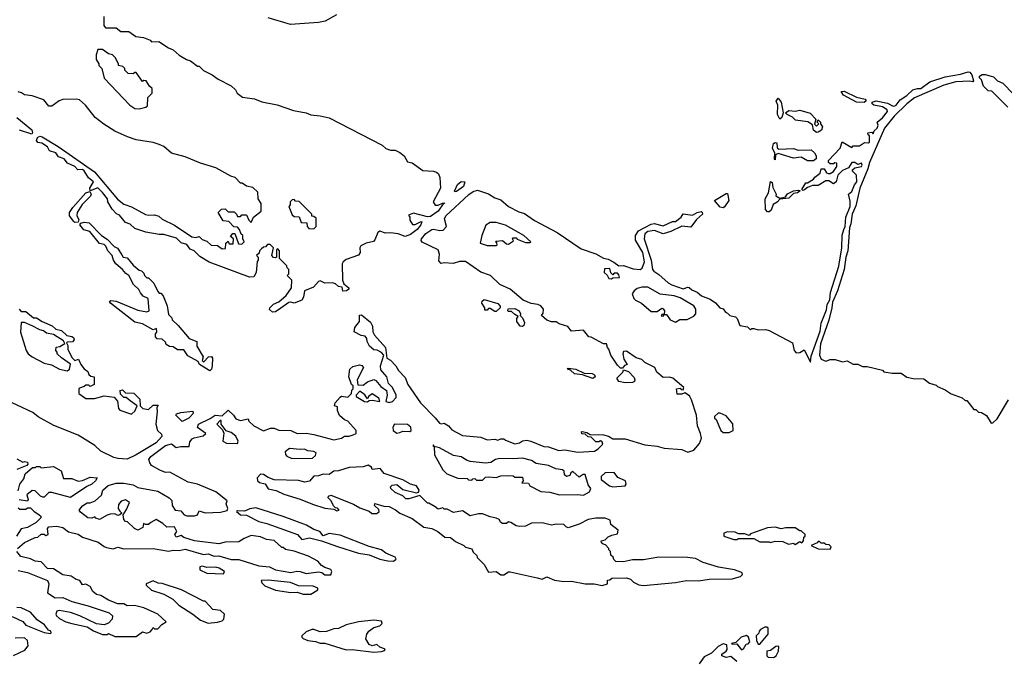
# Model space of a CAD drawing. Extents: x 2528705 to 2678277, y 911730 to 1023331.
# Tile 95 of 241: x 2566084 to 2572511, y 990748 to 994913. Entities that reach past the tile are written whole.
import ezdxf

# ---------------------------------------------------------------- set-up
doc = ezdxf.new("R2010")
doc.units = 0

msp = doc.modelspace()

# ---------------------------------------------------------------- linework, layer by layer
at = {"layer": '0CON20XD'}
for points in [[(2566634, 994935), (2566632.5, 994875), (2566645, 994860), (2566715, 994860), (2566745, 994837.5), (2566797, 994837), (2566843, 994803), (2566891.7, 994798.3)], [(2568151.2, 994945), (2568077.5, 994905), (2568035, 994894.3), (2567852, 994882), (2567705, 994926.7)], [(2566891.7, 994798.3), (2566935, 994780), (2566945, 994770), (2566991.7, 994771.7), (2567055, 994730), (2567085, 994717.5), (2567125, 994682.5), (2567173.3, 994653.3), (2567200, 994645), (2567245, 994610), (2567255, 994610), (2567285, 994582.5), (2567340, 994555), (2567380, 994525), (2567465, 994482.5), (2567492.5, 994455), (2567503.6, 994433.6), (2567538.3, 994408.3), (2567616.4, 994396.4), (2567665, 994377.5), (2567765, 994357.5), (2567870.7, 994320.7), (2567955, 994306.7), (2567985, 994292.5), (2568045, 994287.5), (2568105, 994272.5), (2568450, 994095), (2568473, 994073), (2568505, 994062.5), (2568535, 994062.5), (2568565, 994047.5), (2568593.3, 994025), (2568615, 993986.7), (2568645, 993980), (2568715, 993930), (2568785, 993926.2), (2568805, 993918.8), (2568817.6, 993907.6), (2568826.9, 993885), (2568830, 993815), (2568784, 993725), (2568795, 993704.3), (2568815.6, 993704.4), (2568844.2, 993715.8), (2568855, 993720), (2568856.7, 993715), (2568848.3, 993711.7), (2568815.8, 993664.2), (2568765, 993630.6), (2568745, 993626.7), (2568655, 993652.5), (2568621.7, 993638.3), (2568630, 993625), (2568630, 993605), (2568647.5, 993577.5), (2568665, 993576.7), (2568705, 993597.5), (2568710, 993595), (2568703.3, 993575), (2568679.4, 993545), (2568635, 993511.4), (2568599.3, 993499.3), (2568555, 993516.2), (2568505, 993524), (2568471.7, 993521.7), (2568435, 993533.3), (2568422, 993525), (2568402.5, 993477.5), (2568392.7, 993467.3), (2568345, 993456.4), (2568311.8, 993438.2), (2568304.4, 993425), (2568305.6, 993394.4), (2568295, 993378), (2568215, 993348.9), (2568195.8, 993335), (2568188.3, 993321.7), (2568191.2, 993215), (2568200, 993190), (2568232.5, 993165), (2568232.5, 993155), (2568217.5, 993145), (2568192.5, 993142.5), (2568188.3, 993168.3), (2568165, 993172.5), (2568145, 993190), (2568125, 993196.2), (2568075, 993195.8), (2568045, 993210), (2568033.9, 993206.1), (2568001.7, 993168.3), (2567942.5, 993145), (2567935.6, 993104.4), (2567925, 993083.8), (2567875, 993063.8), (2567855, 993071.2), (2567840.5, 993069.5), (2567788, 993032), (2567755, 993007.5), (2567735, 993006.7), (2567715, 993022.5), (2567716.7, 993035), (2567741.2, 993058.8), (2567775, 993073.3), (2567823.3, 993115), (2567857.5, 993165), (2567860, 993215), (2567830, 993245), (2567840, 993255), (2567840, 993285), (2567830, 993295), (2567828.3, 993308.3), (2567780, 993355), (2567780, 993405), (2567768.3, 993418.3), (2567760, 993415), (2567760, 993365), (2567755, 993360), (2567741.7, 993361.7), (2567730, 993375), (2567740, 993425), (2567718.3, 993448.3), (2567701.7, 993448.3), (2567688.3, 993431.7), (2567675, 993430), (2567661.7, 993418.3), (2567650, 993405), (2567648.3, 993391.7), (2567630, 993375), (2567640, 993365), (2567640, 993345), (2567633.8, 993336.2), (2567627.5, 993265), (2567613, 993237), (2567585, 993233.3), (2567321.7, 993331.7), (2567259.5, 993369.5), (2567223.3, 993405), (2567196.8, 993416.8), (2567175, 993446.2), (2567137.9, 993457.9), (2567107.8, 993487.8), (2567025, 993512.5), (2566995, 993512.5), (2566908.3, 993528.3), (2566835, 993552.5), (2566805, 993580), (2566775, 993590), (2566735, 993637.5), (2566717, 993647), (2566687, 993677), (2566660, 993725), (2566657.5, 993745), (2566625, 993786), (2566595, 993816), (2566545, 993797.5), (2566542, 993815), (2566565.8, 993855), (2566533.1, 993883.1), (2566505, 993928.8), (2566495, 993936), (2566463.3, 993933.3), (2566445, 993956), (2566396.9, 993976.9), (2566373.8, 994005), (2566338.2, 994018.2), (2566320, 994045), (2566278.5, 994058.5), (2566265, 994083.8), (2566227.8, 994107.8), (2566203.6, 994113.6), (2566194.2, 994125), (2566200, 994145), (2566215, 994153.5), (2566230, 994150), (2566336.4, 994086.4), (2566572, 993922), (2566722.3, 993742.3), (2566765, 993710), (2566815, 993692.5), (2566905, 993642.5), (2566925, 993637.5), (2566965, 993640), (2566991.7, 993631.7), (2567015, 993612.5), (2567095, 993572.5), (2567208.3, 993498.3), (2567235, 993492.5), (2567255, 993500), (2567275, 993480), (2567305, 993470), (2567333, 993443), (2567375, 993440), (2567405, 993420), (2567428.3, 993421.7), (2567430, 993455), (2567445, 993470), (2567451.7, 993451.7), (2567478.3, 993451.7), (2567480, 993485), (2567460, 993500), (2567475, 993520), (2567488.3, 993518.3), (2567511.7, 993451.7), (2567535, 993450), (2567550, 993465), (2567540, 993485), (2567540, 993505), (2567530, 993515), (2567520, 993545), (2567505, 993560), (2567481.7, 993561.7), (2567448.3, 993598.3), (2567411.7, 993601.7), (2567380, 993655), (2567401.7, 993678.3), (2567425, 993680), (2567445, 993660), (2567485, 993660), (2567500, 993645), (2567505, 993630), (2567525, 993630), (2567535, 993640), (2567565, 993640), (2567580, 993605), (2567595, 993590), (2567610, 993625), (2567660, 993665), (2567660, 993715), (2567640, 993745), (2567638.3, 993788.3), (2567605, 993820), (2567565, 993827.5), (2567536.7, 993846.7), (2567525, 993847.5), (2567490, 993885), (2567463.3, 993893.3), (2567365, 993947.5), (2567265, 993977.5), (2567165, 994020), (2567075, 994042.5), (2567026.1, 994086.1), (2566995, 994100), (2566955, 994113.3), (2566845, 994130.6), (2566788.5, 994148.5), (2566706.3, 994186.3), (2566633.2, 994233.2), (2566576.3, 994276.3), (2566513.8, 994355), (2566475, 994390.8), (2566455, 994395.8), (2566365, 994393.8), (2566342.5, 994385), (2566295, 994350), (2566275, 994350), (2566241.7, 994391.7), (2566165, 994416.2), (2566115, 994422.5), (2566096.7, 994436.7), (2566075, 994442.5)], [(2566865, 994332.5), (2566907, 994343), (2566918.3, 994351.7), (2566920, 994405), (2566950, 994435), (2566950, 994465), (2566930.7, 994480.7), (2566910, 994515), (2566895, 994517.5), (2566885, 994510), (2566845, 994570), (2566835, 994570), (2566825, 994560), (2566791.7, 994561.7), (2566770, 994585), (2566770, 994595), (2566758.3, 994608.3), (2566730, 994615), (2566730, 994625), (2566707, 994667), (2566690, 994685), (2566665, 994690), (2566625, 994720), (2566595, 994720), (2566582.5, 994685), (2566582.5, 994655), (2566600, 994625), (2566600, 994615), (2566620, 994595), (2566635, 994532.5), (2566803.3, 994355), (2566835, 994333.3), (2566865, 994332.5)], [(2566738.3, 991708.3), (2566750, 991695), (2566737, 991683), (2566725, 991680), (2566705, 991690), (2566675, 991687.5), (2566655, 991682.5), (2566605, 991653.3), (2566581.7, 991661.7), (2566575, 991670), (2566555, 991662.5), (2566530, 991665), (2566480.7, 991700.7), (2566472.5, 991715), (2566495, 991742.5), (2566525, 991763.3), (2566545, 991763.3), (2566577.5, 991775), (2566618, 991812), (2566628, 991845), (2566661.4, 991875), (2566715, 991890), (2566765, 991890), (2566825, 991880), (2566855, 991863.3), (2566985, 991837.5), (2567060, 991795), (2567078.3, 991778.3), (2567080, 991745), (2567100, 991715), (2567135, 991710), (2567157.5, 991685), (2567175, 991676.7), (2567225, 991676.7), (2567245, 991683.3), (2567255, 991710), (2567295, 991697.5), (2567395, 991702), (2567438.3, 991711.7), (2567442.5, 991725), (2567432.5, 991755), (2567437.5, 991775), (2567364.1, 991834.1), (2567245, 991883.3), (2567185, 991896.7), (2567065, 991962.5), (2567035, 991960), (2567000, 991975), (2566945, 992006.7), (2566934, 992024), (2566926.7, 992045), (2566940, 992065), (2567035, 992135.4), (2567076.1, 992146.1), (2567105, 992123.3), (2567135, 992130), (2567190, 992130), (2567195, 992160), (2567210.7, 992179.3), (2567223, 992187), (2567281.7, 992198.3), (2567300, 992215), (2567243.8, 992253.8), (2567252, 992275), (2567328.3, 992311.7), (2567360, 992335), (2567405, 992330), (2567445, 992367.5), (2567480, 992335), (2567495, 992310), (2567525, 992300), (2567575, 992310), (2567580, 992295), (2567613.6, 992263.6), (2567675, 992232.5), (2567720.7, 992249.3), (2567745, 992250), (2567776.4, 992236.4), (2567855, 992234), (2567895, 992213.8), (2567953.9, 992216.1), (2568005, 992208), (2568135, 992174), (2568185, 992184), (2568205, 992196.7), (2568235, 992196.7), (2568260, 992205), (2568280, 992215), (2568280, 992235), (2568226.2, 992295), (2568204.3, 992304.3), (2568172.3, 992332.3), (2568157.5, 992365), (2568158.3, 992388.3), (2568140, 992395), (2568143.3, 992415), (2568175, 992452.5), (2568185, 992457.5), (2568225, 992452.5), (2568250, 992475), (2568253, 992497), (2568260, 992505), (2568260, 992525), (2568250, 992535), (2568232.5, 992585), (2568240, 992635), (2568258.3, 992651.7), (2568301.7, 992661.7), (2568317, 992657), (2568327.5, 992645), (2568287.5, 992565), (2568291.7, 992531.7), (2568325, 992530), (2568355, 992552.5), (2568395, 992567.5), (2568409.3, 992559.3), (2568440.5, 992520.5), (2568477.5, 992495), (2568482.5, 992465), (2568473.6, 992423.6), (2568495, 992417.5), (2568517, 992423), (2568541.7, 992448.3), (2568542.5, 992465), (2568517.5, 992515), (2568491.7, 992541.7), (2568480, 992585), (2568440.7, 992630.7), (2568440, 992655), (2568460, 992725), (2568445, 992742.5), (2568417, 992757), (2568395, 992760), (2568367.5, 992785), (2568352.5, 992815), (2568350, 992835), (2568338.3, 992848.3), (2568313, 992853), (2568268.3, 992878.3), (2568272.5, 992905), (2568302.5, 992945), (2568303, 992987), (2568315, 992987.5), (2568375, 992940), (2568387.5, 992915), (2568388.3, 992878.3), (2568400, 992855), (2568472.5, 992775), (2568480, 992705), (2568505, 992692.5), (2568540, 992655), (2568556.7, 992625), (2568599.2, 992579.2), (2568618, 992535), (2568701.2, 992415), (2568795.9, 992315.9), (2568825, 992282.5), (2568835, 992277.5), (2568855, 992282.5), (2568883.9, 992263.9), (2568905, 992237.5), (2568975, 992202.5), (2569095, 992190), (2569135, 992173.3), (2569185, 992177.5), (2569205, 992170), (2569225, 992180), (2569245, 992180), (2569255, 992170), (2569317, 992147), (2569347, 992153), (2569365, 992167.5), (2569395, 992170), (2569420, 992165), (2569505, 992128.8), (2569535, 992126.7), (2569603.9, 992103.9), (2569643, 992107), (2569726.4, 992093.6), (2569835, 992100), (2569860, 992115), (2569890, 992145), (2569885, 992160), (2569875, 992167.5), (2569865, 992160), (2569845, 992160), (2569815, 992190), (2569795, 992192.5), (2569775, 992210), (2569753, 992213), (2569750, 992225), (2569755, 992227.5), (2569785, 992220), (2569807, 992207), (2569895, 992206.2), (2569927.3, 992197.3), (2569955, 992180), (2570035, 992180), (2570165, 992140), (2570245, 992132.5), (2570290.7, 992119.3), (2570405, 992110), (2570445, 992093.3), (2570483.3, 992105), (2570520.7, 992149.3), (2570533.3, 992185), (2570526.7, 992215), (2570507.5, 992265), (2570502.5, 992335), (2570470, 992435), (2570455, 992460), (2570425, 992480), (2570405, 992470), (2570375, 992470), (2570370, 992505), (2570395, 992510), (2570401.7, 992501.7), (2570415, 992500), (2570420, 992515), (2570346.1, 992576.1), (2570325, 992582.5), (2570285, 992580), (2570243.6, 992613.6), (2570230, 992645), (2570165, 992677.5), (2570145, 992696.7), (2570107.5, 992707.5), (2570045, 992752.5), (2570025, 992750), (2570020, 992735), (2570028.3, 992698.3), (2570050, 992665), (2570031.7, 992658.3), (2570018.3, 992641.7), (2570005, 992640), (2569985, 992660), (2569943.3, 992725), (2569930, 992765), (2569920, 992775), (2569915, 992800), (2569895, 992800), (2569815, 992842.5), (2569800, 992845), (2569765, 992887.5), (2569685, 992882.5), (2569661.7, 992911.7), (2569605, 992930), (2569585, 992942.5), (2569555, 992943.3), (2569523.9, 992953.9), (2569490, 992985), (2569501.7, 992998.3), (2569503.3, 993025), (2569485, 993047.5), (2569465, 993056.7), (2569423, 993063), (2569370, 993085), (2569286, 993156), (2569217, 993187), (2569157.5, 993245), (2569095, 993266.7), (2568995, 993336.7), (2568955, 993336.7), (2568913, 993323), (2568855, 993327.5), (2568835, 993322.5), (2568820.7, 993340.7), (2568823.3, 993385), (2568815, 993412.5), (2568711.7, 993461.7), (2568704, 993474), (2568707.5, 993485), (2568735, 993518.1), (2568775, 993545.8), (2568788, 993548), (2568825, 993537.5), (2568848.3, 993541.7), (2568870, 993565), (2568857.5, 993615), (2568865.6, 993635), (2569015, 993772.5), (2569045, 993793.3), (2569072, 993802), (2569145, 993778.6), (2569185, 993752.5), (2569225, 993738), (2569275, 993695.8), (2569341.2, 993661.2), (2569379.3, 993649.3), (2569445, 993604), (2569593.3, 993525), (2569749.3, 993419.3), (2569845, 993386.2), (2569895, 993357.5), (2569925, 993352.5), (2569961.7, 993331.7), (2569995, 993307.5), (2570025, 993310), (2570087.7, 993287.7), (2570135, 993283.3), (2570147, 993293), (2570161.2, 993335), (2570151.2, 993395), (2570103.8, 993475), (2570103, 993507), (2570124, 993536), (2570205, 993580), (2570225, 993583.8), (2570285, 993570), (2570345, 993596.2), (2570365, 993596.7), (2570402.5, 993625), (2570415, 993647.5), (2570475, 993637.5), (2570505, 993656.7), (2570531.7, 993661.7), (2570538.3, 993658.3), (2570540, 993645), (2570500.7, 993609.3), (2570465, 993560), (2570405, 993566.7), (2570335, 993532), (2570285, 993517.5), (2570228.3, 993538.3), (2570185, 993532), (2570165, 993517.5), (2570160, 993485), (2570205.7, 993345.7), (2570214, 993285), (2570222.3, 993272.3), (2570255, 993252.5), (2570316.4, 993196.4), (2570340, 993185), (2570415, 993157.5), (2570445, 993168.8), (2570453.6, 993166.4), (2570471.2, 993151.2), (2570506, 993136), (2570535, 993113.3), (2570590.7, 993090.7), (2570626.1, 993066.1), (2570653.6, 993033.6), (2570675, 993027.5), (2570690, 993005), (2570705, 993000), (2570720, 992985), (2570756.1, 992976.1), (2570767.5, 992965), (2570785, 992920), (2570835, 992910), (2570855, 992890), (2570861.7, 992898.3), (2570875, 992900), (2570905, 992890), (2570955, 992892.5), (2570975, 992886.7), (2571127.5, 992805), (2571138.8, 992755), (2571151.7, 992741.7), (2571176.4, 992743.6), (2571205, 992760), (2571245, 992680), (2571250.6, 992719.4), (2571308, 992882), (2571315.7, 992934.3), (2571349.4, 993020.6), (2571353.4, 993056.6), (2571372.8, 993087.2), (2571376.9, 993135), (2571430.3, 993305), (2571449.4, 993425), (2571451.7, 993508.2), (2571463.3, 993545), (2571471.5, 993565), (2571475.3, 993624.7), (2571505.6, 993695), (2571505, 993730), (2571493.3, 993775), (2571515, 993793.3), (2571532.7, 993837.3), (2571547.1, 993855), (2571545, 993900), (2571520, 993925), (2571520, 993935), (2571535, 993947.5), (2571577.5, 993955), (2571582.5, 993965), (2571578.3, 993978.3), (2571555, 993970), (2571535, 993982.5), (2571515, 993982.5), (2571493, 993947), (2571455, 993930), (2571425, 993900), (2571412.5, 993855), (2571396.7, 993843.3), (2571365, 993863.3), (2571345, 993863.3), (2571295, 993832.5), (2571258.3, 993831.7), (2571225, 993820), (2571207, 993803), (2571195, 993800), (2571190, 993805), (2571215, 993850), (2571225, 993850), (2571265, 993872.5), (2571275, 993887.5), (2571308.3, 993911.7), (2571315, 993940), (2571335, 993940), (2571350, 993915), (2571360.7, 993910.7), (2571375, 993911.2), (2571396.4, 993923.6), (2571416.7, 993955), (2571417, 993977), (2571405, 993980), (2571395, 993972.5), (2571373, 993973), (2571363, 993983), (2571363.3, 993995), (2571440, 994075), (2571453.3, 994116.7), (2571515, 994080), (2571525, 994090), (2571565, 994090), (2571598.3, 994111.7), (2571625, 994110), (2571630, 994115), (2571630, 994155), (2571621.7, 994161.7), (2571620, 994175), (2571645, 994180), (2571655, 994170), (2571661.7, 994188.3), (2571680, 994205), (2571686.4, 994226.4), (2571680, 994245), (2571715, 994272.5), (2571749.2, 994315), (2571745.7, 994325), (2571715, 994346), (2571658.8, 994355), (2571647.5, 994365), (2571647.5, 994375), (2571675, 994384.5), (2571748.4, 994368.4), (2571785, 994350), (2571795, 994351.1), (2571805, 994355.8), (2571830.1, 994389.9), (2571875, 994418.9), (2571913.3, 994456.7), (2571945, 994465.5), (2571965.8, 994464.2), (2572025, 994508), (2572125, 994540.8), (2572225, 994558.8), (2572275, 994574), (2572285, 994571.2), (2572298, 994555), (2572310, 994515), (2572305, 994507.5), (2572285, 994512.5), (2572195, 994507.5), (2572115, 994487.1), (2571925, 994403.3), (2571875, 994365.6), (2571791.5, 994285), (2571729.1, 994205), (2571631.7, 993981.7), (2571620.2, 993939.8), (2571567.3, 993815), (2571541.2, 993698.8), (2571516.5, 993645), (2571508.4, 993581.6), (2571499.1, 993555), (2571488.8, 993405), (2571475.5, 993365), (2571464.7, 993285), (2571422.8, 993145), (2571388.8, 993071.2), (2571385.7, 993034.3), (2571365.2, 992954.8), (2571310.4, 992799.6), (2571303.8, 992725), (2571315, 992700), (2571345, 992686.7), (2571375, 992697.5), (2571406.4, 992696.4), (2571455, 992682.5), (2571485, 992687.5), (2571525, 992667.5), (2571555, 992667.5), (2571585, 992652.5), (2571615, 992652.5), (2571715, 992627.5), (2571725, 992617.5), (2571778.3, 992608.3)], [(2572533, 994343), (2572428.3, 994448.3), (2572405, 994450), (2572375, 994480), (2572360.7, 994520.7), (2572348.8, 994535), (2572348.8, 994545), (2572365, 994555.7), (2572385, 994556), (2572425, 994544.3), (2572440.6, 994540.6), (2572466.7, 994515), (2572500.3, 994500.3), (2572640, 994355)], [(2571045, 994263.8), (2571031.2, 994295), (2571032.5, 994355), (2571022.5, 994382.5), (2571035, 994402.5), (2571053.3, 994375), (2571067.5, 994305), (2571058, 994275), (2571045, 994263.8)], [(2571595, 994374.3), (2571545, 994375.6), (2571461.7, 994421.7), (2571446.7, 994445), (2571465, 994446.5), (2571545, 994407.8), (2571603.3, 994395), (2571608.8, 994385), (2571595, 994374.3)], [(2571285, 994177.5), (2571265, 994192.5), (2571258.3, 994228.3), (2571228.3, 994248.3), (2571148.3, 994258.3), (2571128.3, 994278.3), (2571094.2, 994294.2), (2571083.3, 994306.7), (2571105, 994320.8), (2571145, 994317.5), (2571175, 994322.5), (2571243.6, 994303.6), (2571280, 994265), (2571271.7, 994231.7), (2571285, 994220), (2571300, 994235), (2571290, 994245), (2571295, 994260), (2571310, 994245), (2571310, 994235), (2571323.3, 994215), (2571316.7, 994193.3), (2571295, 994180), (2571285, 994177.5)], [(2566065, 994276.7), (2566162.9, 994195), (2566168, 994175), (2566163.6, 994166.4), (2566082.4, 994192.4)], [(2571265, 993992.5), (2571225, 993993.3), (2571185, 994016.2), (2571135, 994011.2), (2571035, 994040), (2571017, 994033), (2571015, 994000), (2571010, 994005), (2571013, 994043), (2570997.5, 994075), (2571004, 994105), (2571015, 994112.5), (2571025, 994110), (2571028.3, 994078.3), (2571038.3, 994068.3), (2571135, 994073.3), (2571165, 994062.5), (2571250, 994065), (2571272.5, 994045), (2571282.5, 994025), (2571282.5, 994005), (2571265, 993992.5)], [(2568925, 993790), (2568922.5, 993795), (2568941.7, 993838.3), (2568965, 993857.5), (2568990, 993855), (2568982, 993825), (2568935, 993793.3), (2568925, 993790)], [(2570975, 993660), (2570965, 993660), (2570951.2, 993675), (2570950, 993745), (2570971.2, 993785), (2570985, 993857.5), (2570995, 993852.5), (2570999.5, 993819.5), (2571022.5, 993775), (2571020, 993765), (2571045, 993750), (2571082.5, 993757.5), (2571095, 993776.7), (2571135, 993796.7), (2571165, 993802.5), (2571178.3, 993798.3), (2571160, 993785), (2571135, 993780), (2571105, 993750), (2571045, 993742.5), (2571027.5, 993722.5), (2571002.3, 993707.7), (2570988.3, 993671.7), (2570975, 993660)], [(2566445, 993590.8), (2566436.8, 993596.8), (2566408.8, 993635), (2566409.2, 993655), (2566431.2, 993688.8), (2566515, 993783.8), (2566543, 993793), (2566550, 993775), (2566547.1, 993762.9), (2566492.6, 993707.4), (2566458.8, 993655), (2566456.7, 993635), (2566469.5, 993609.5), (2566465, 993593.3), (2566445, 993590.8)], [(2570675, 993687.5), (2570655, 993690), (2570620, 993735), (2570695, 993780), (2570705, 993780), (2570712.5, 993735), (2570685, 993692.5), (2570675, 993687.5)], [(2568005, 993550), (2568020, 993565), (2568018.3, 993618.3), (2568005, 993630), (2567991.7, 993631.7), (2567990, 993645), (2567908.3, 993728.3), (2567885, 993730), (2567875, 993740), (2567861.7, 993738.3), (2567850, 993725), (2567850, 993705), (2567840, 993695), (2567861.7, 993641.7), (2567875, 993630), (2567908.3, 993628.3), (2567921.7, 993591.7), (2567958.3, 993588.3), (2567960, 993565), (2567971.7, 993551.7), (2568005, 993550)], [(2567325, 992623.8), (2567257.5, 992665), (2567250, 992685), (2567180.7, 992720.7), (2567155, 992760), (2567115, 992760), (2567085, 992780), (2567063, 992783), (2567040, 992795), (2567035, 992810), (2567015, 992830), (2566981.7, 992831.7), (2566970, 992845), (2566970, 992865), (2566980, 992875), (2566978.3, 992898.3), (2566955, 992890), (2566885, 992930), (2566835, 992940), (2566677.5, 993065), (2566670, 993075), (2566678.3, 993081.7), (2566715, 993076.7), (2566855, 993020), (2566915, 993007.5), (2566930, 993015), (2566922.5, 993095), (2566891.2, 993111.2), (2566872, 993132), (2566863, 993153), (2566826.4, 993186.4), (2566797.5, 993245), (2566777.1, 993257.1), (2566756.2, 993285), (2566711.7, 993321.7), (2566695.7, 993345), (2566688.8, 993375), (2566660, 993405), (2566646.4, 993436.4), (2566635, 993447.5), (2566604.4, 993454.4), (2566541.7, 993531.7), (2566502, 993542), (2566476.2, 993575), (2566483.8, 993586.2), (2566505, 993593.3), (2566538.3, 993588.3), (2566617.5, 993505), (2566655, 993482.5), (2566700, 993435), (2566723, 993423), (2566750.7, 993380.7), (2566760, 993365), (2566785, 993360), (2566825, 993312.5), (2566865, 993280), (2566880, 993275), (2566895, 993260), (2566900, 993245), (2566915, 993230), (2566925, 993230), (2566960, 993195), (2566985, 993140), (2566995, 993130), (2567005, 993130), (2567021.7, 993111.7), (2567047, 993047), (2567055, 992990), (2567078.3, 992968.3), (2567080, 992955), (2567119.3, 992919.3), (2567190, 992835), (2567240, 992815), (2567240, 992785), (2567282.5, 992715), (2567275, 992690), (2567287, 992683), (2567316.4, 992713.6), (2567336.4, 992716.4), (2567343.3, 992705), (2567340, 992655), (2567336.9, 992633.1), (2567325, 992623.8)], [(2569195, 993440), (2569200, 993445), (2569198.3, 993458.3), (2569190, 993465), (2569195, 993470), (2569235, 993472.5), (2569261.7, 993451.7), (2569275, 993450), (2569308.3, 993471.7), (2569300, 993485), (2569305, 993490), (2569325, 993490), (2569331.7, 993481.7), (2569385, 993460), (2569415, 993460), (2569420, 993465), (2569375, 993506.7), (2569255, 993573.8), (2569195, 993591.2), (2569155, 993590), (2569126.4, 993573.6), (2569100, 993505), (2569090, 993455), (2569135, 993440), (2569195, 993440)], [(2569945, 993222.5), (2569955, 993230), (2569998.3, 993231.7), (2569995, 993250), (2569985, 993260), (2569965, 993260), (2569955, 993250), (2569941.7, 993261.7), (2569935, 993290), (2569901.7, 993288.3), (2569900, 993265), (2569918.3, 993248.3), (2569930, 993225), (2569945, 993222.5)], [(2570365, 992940), (2570393, 992957), (2570441.7, 992958.3), (2570485, 992980), (2570497.5, 992995), (2570497.5, 993025), (2570485, 993046.7), (2570395, 993100), (2570355, 993112.5), (2570263.6, 993123.6), (2570185, 993170), (2570145, 993170), (2570115, 993161.2), (2570093.8, 993145), (2570082.5, 993125), (2570092.5, 993095), (2570102.5, 993085), (2570143.6, 993063.6), (2570205, 993010), (2570245, 993010), (2570275, 993032.5), (2570285, 993027.5), (2570292.5, 993015), (2570290, 992990), (2570275, 992990), (2570271.7, 992981.7), (2570285, 992980), (2570290, 992990), (2570305, 992990), (2570330, 992955), (2570365, 992940)], [(2569195, 993010), (2569185, 993010), (2569155, 993030), (2569145, 993030), (2569135, 993020), (2569120, 993020), (2569120, 993035), (2569100, 993065), (2569101.7, 993078.3), (2569115, 993087.5), (2569205, 993062.5), (2569220, 993045), (2569220, 993035), (2569195, 993010)], [(2566080, 993025), (2566095, 993010), (2566125, 993010), (2566175, 992970), (2566195, 992970), (2566230, 992945), (2566297, 992917), (2566320, 992895), (2566357, 992887), (2566393, 992853), (2566425, 992847.5), (2566435, 992840), (2566440, 992825), (2566428.3, 992811.7), (2566395, 992810), (2566390, 992805), (2566397.5, 992787.5), (2566397.5, 992765), (2566425, 992710), (2566445, 992690), (2566468.3, 992698.3), (2566482.5, 992665), (2566506.1, 992636.1), (2566529.3, 992619.3), (2566535, 992600), (2566548.3, 992588.3), (2566570, 992585), (2566570, 992535), (2566545, 992520), (2566535, 992530), (2566515, 992530), (2566505, 992520), (2566475, 992510), (2566470, 992505), (2566470, 992475), (2566515, 992442.5), (2566573, 992443), (2566635, 992460), (2566701.7, 992451.7), (2566722.5, 992425), (2566728.3, 992378.3), (2566737, 992367), (2566807, 992343), (2566817, 992343), (2566835, 992360), (2566850, 992395), (2566805, 992427.5), (2566778.3, 992448.3), (2566765, 992450), (2566741.7, 992471.7), (2566740, 992495), (2566755, 992500), (2566775, 992480), (2566828.3, 992478.3), (2566868.3, 992438.3), (2566870, 992395), (2566888.3, 992378.3), (2566925, 992370), (2566955, 992400), (2566988.3, 992398.3), (2566980, 992385), (2566982.5, 992355), (2566973.3, 992275), (2566983.3, 992235), (2567010.5, 992210.5), (2567012.5, 992195), (2566975, 992154.5), (2566843.8, 992075), (2566785, 992048), (2566725, 992051.2), (2566698.3, 992058.3), (2566615, 992098.8), (2566575, 992136.7), (2566465, 992203.3), (2566306.4, 992266.4), (2566203.9, 992323.9), (2566170.7, 992350.7), (2565965, 992447.5)], [(2569365, 992912.5), (2569350, 992915), (2569330, 992945), (2569330, 992965), (2569338.3, 992978.3), (2569315, 992990), (2569295, 993010), (2569275, 993010), (2569270, 993015), (2569271.7, 993028.3), (2569315, 993028.8), (2569343.3, 993015), (2569352.5, 992995), (2569350, 992985), (2569365, 992970), (2569379.3, 992939.3), (2569375, 992920), (2569365, 992912.5)], [(2566395, 992622.5), (2566410, 992635), (2566417, 992667), (2566357, 992707), (2566330, 992735), (2566330, 992745), (2566320, 992755), (2566321.7, 992778.3), (2566347, 992783), (2566378.3, 992801.7), (2566369.3, 992819.3), (2566305, 992860), (2566258.3, 992868.3), (2566240, 992885), (2566215, 992890), (2566165, 992917.5), (2566115, 992937.5), (2566095, 992937.5), (2566088.8, 992875), (2566126.2, 992755), (2566140, 992735), (2566165, 992713.8), (2566245, 992673.8), (2566291.7, 992661.7), (2566345, 992633.3), (2566395, 992622.5)], [(2569825, 992573.3), (2569757.5, 992597.5), (2569705, 992603.8), (2569678.3, 992628.3), (2569660, 992635), (2569665, 992640), (2569715, 992633.3), (2569768.3, 992608.3), (2569820, 992605), (2569835, 992597.5), (2569840, 992585), (2569825, 992573.3)], [(2570035, 992544), (2569995, 992553.3), (2569982.5, 992575), (2570020, 992615), (2570025, 992630), (2570058.3, 992618.3), (2570095, 992580), (2570100, 992565), (2570096.4, 992553.6), (2570085, 992547.5), (2570035, 992544)], [(2571778.3, 992608.3), (2571837, 992607), (2571875, 992582.5), (2571915, 992572.5), (2571985, 992570), (2572023, 992543), (2572065, 992530), (2572075, 992520), (2572125, 992500), (2572163, 992473), (2572235, 992447.5), (2572255, 992430), (2572265, 992430), (2572311.7, 992371.7), (2572325, 992370), (2572343, 992353), (2572361.7, 992351.7), (2572395, 992332.5), (2572425, 992282.5), (2572435, 992283.3), (2572465, 992311.2), (2572538, 992435)], [(2568355, 992420), (2568365, 992430), (2568385, 992432.5), (2568435, 992422.5), (2568427.5, 992445), (2568385, 992472.5), (2568360, 992455), (2568355, 992440), (2568336.4, 992466.4), (2568305, 992490), (2568280, 992465), (2568280, 992455), (2568335, 992422.5), (2568355, 992420)], [(2567145, 992293.8), (2567102.5, 992335), (2567107, 992343), (2567135, 992352.5), (2567215, 992360), (2567216.7, 992345), (2567189.2, 992315), (2567145, 992293.8)], [(2570715, 992220), (2570740, 992235), (2570738.3, 992278.3), (2570695, 992330), (2570657, 992347), (2570643, 992347), (2570620, 992325), (2570620, 992315), (2570630, 992305), (2570660, 992235), (2570675, 992220), (2570715, 992220)], [(2567505, 992150), (2567510, 992165), (2567495, 992197.5), (2567465, 992220), (2567431.7, 992231.7), (2567400, 992275), (2567398.3, 992298.3), (2567391.7, 992298.3), (2567370, 992275), (2567408.3, 992238.3), (2567417.5, 992217.5), (2567410, 992165), (2567435, 992152.5), (2567505, 992150)], [(2568545, 992217.5), (2568565, 992220), (2568585, 992230), (2568631.7, 992228.3), (2568640, 992235), (2568637.5, 992255), (2568615, 992272.5), (2568530, 992275), (2568520, 992255), (2568522.5, 992235), (2568545, 992217.5)], [(2569765, 991811.2), (2569802.5, 991835), (2569812.5, 991855), (2569795, 991880), (2569775, 991947.5), (2569763, 991947), (2569735, 991930), (2569695, 991967.5), (2569681.7, 991958.3), (2569675, 991940), (2569653, 991933), (2569640, 991945), (2569638.3, 991968.3), (2569627, 991977), (2569583, 991983), (2569536.4, 992006.4), (2569455, 992018.8), (2569425, 992038.8), (2569365, 992053.3), (2569305, 992048.8), (2569215, 992052.5), (2569190, 992045), (2569160, 992025), (2569125, 992020), (2569025, 992032.5), (2569005, 992037.5), (2568965, 992062.5), (2568915, 992070), (2568825, 992120), (2568790, 992130), (2568785, 992140), (2568780, 992135), (2568790, 992130), (2568792.5, 992075), (2568845, 991977.5), (2568871.7, 991951.7), (2568945, 991922.5), (2569005, 991920), (2569013, 991913), (2569035, 991910), (2569041.7, 991918.3), (2569055, 991920), (2569065, 991910), (2569105, 991910), (2569125, 991930), (2569145, 991932.5), (2569195, 991927.5), (2569225, 991937.5), (2569275, 991940), (2569305, 991937.5), (2569315, 991930), (2569365, 991930), (2569370, 991905), (2569361.7, 991891.7), (2569405, 991890), (2569413, 991873), (2569485, 991836.7), (2569545, 991832.5), (2569606.4, 991813.6), (2569725, 991816.7), (2569765, 991811.2)], [(2567860.7, 992050.7), (2567995, 992053.3), (2568015, 992070), (2568018.3, 992088.3), (2568005, 992097.5), (2567965, 992102.5), (2567943, 992113), (2567915, 992110), (2567845, 992116.7), (2567817.5, 992095), (2567818.3, 992078.3), (2567827, 992067), (2567860.7, 992050.7)], [(2566065, 992050), (2566105, 992027.5), (2566115, 992032.5), (2566135, 992027.5), (2566137.5, 992015), (2566130, 992005), (2566065, 991980)], [(2569885, 991222), (2569920, 991235), (2569921.7, 991258.3), (2569935, 991260), (2569948.3, 991271.7), (2570045, 991272.5), (2570070, 991265), (2570090, 991245), (2570125, 991227.5), (2570155, 991223.3), (2570365, 991243.3), (2570436.4, 991256.4), (2570515, 991253.8), (2570585, 991263.8), (2570735, 991266.2), (2570788.3, 991281.7), (2570802.5, 991295), (2570800, 991305), (2570790.7, 991310.7), (2570750, 991325), (2570645, 991342), (2570545, 991373.8), (2570495, 991398.8), (2570443.6, 991406.4), (2570255, 991408.8), (2570155, 991390), (2570085, 991390), (2570025, 991377.5), (2569975, 991380), (2569961.7, 991391.7), (2569958.3, 991408.3), (2569941.7, 991421.7), (2569940, 991445), (2569930, 991455), (2569930, 991465), (2569908.3, 991488.3), (2569891.7, 991491.7), (2569881.7, 991501.7), (2569880, 991515), (2569905, 991520), (2569925, 991540), (2569948.3, 991551.7), (2569985, 991560), (2569990, 991585), (2569941.7, 991621.7), (2569938.3, 991648.3), (2569905, 991663.3), (2569845, 991663.3), (2569795, 991653.8), (2569735, 991623.8), (2569665, 991600), (2569650, 991605), (2569635, 991620), (2569585, 991623.3), (2569555, 991617.5), (2569495, 991631.2), (2569425, 991630), (2569385, 991610), (2569347, 991607), (2569325, 991612.5), (2569290, 991635), (2569275, 991637.5), (2569261.7, 991628.3), (2569235, 991627.5), (2569223.6, 991633.6), (2569213, 991653), (2569195, 991662.5), (2569155, 991670), (2569105, 991690), (2569079.3, 991690.7), (2569025, 991677.5), (2568975, 991710), (2568915, 991700), (2568875, 991720), (2568855, 991720), (2568845, 991730), (2568815, 991720), (2568797, 991737), (2568755, 991760), (2568745, 991760), (2568695, 991810), (2568625, 991788), (2568605, 991788.8), (2568585, 991807.5), (2568535, 991830), (2568507.5, 991855), (2568505, 991867.5), (2568515, 991876.7), (2568545, 991882.5), (2568585, 991850), (2568675, 991827.5), (2568688.3, 991831.7), (2568692.5, 991845), (2568675, 991872.5), (2568635, 991883.3), (2568585, 991913.3), (2568463, 991953), (2568437, 991987), (2568385, 991980), (2568380, 991995), (2568358.3, 992008.3), (2568325, 991997.5), (2568235, 991993.3), (2568165, 991970), (2568135, 991968), (2568105, 991947.5), (2568065, 991950), (2568035, 991938.8), (2568005, 991936.2), (2567975, 991903.3), (2567945, 991896.7), (2567903, 991907), (2567745, 991913.3), (2567706.7, 991926.7), (2567675, 991946.7), (2567655, 991950), (2567633.6, 991926.4), (2567637.5, 991905), (2567650, 991895), (2567686.4, 991886.4), (2567705, 991853.3), (2567757.5, 991842.5), (2567808.3, 991818.3), (2567915.8, 991785.8), (2567995, 991753.3), (2568075, 991727.5), (2568135, 991720), (2568155, 991710), (2568170, 991715), (2568158.3, 991728.3), (2568145, 991730), (2568131.7, 991741.7), (2568117.5, 991775), (2568097.5, 991795), (2568100, 991805), (2568115, 991812.5), (2568263.9, 991753.9), (2568305, 991730), (2568365, 991707.5), (2568383.6, 991693.6), (2568415, 991692.5), (2568430, 991705), (2568428.3, 991718.3), (2568400, 991745), (2568403, 991757), (2568460.7, 991740.7), (2568495, 991738.8), (2568537.3, 991717.3), (2568565, 991693.8), (2568645, 991660), (2568723, 991603), (2568775, 991593.8), (2568812.5, 991575), (2568859.3, 991539.3), (2568895, 991536.7), (2568929.5, 991509.5), (2568982.5, 991485), (2568993.9, 991473.9), (2569035, 991462.5), (2569045, 991440), (2569068.3, 991418.3), (2569070, 991405), (2569115, 991360), (2569145, 991310), (2569193.6, 991313.6), (2569225, 991293.3), (2569245, 991293.3), (2569275, 991312.5), (2569285, 991312.5), (2569462, 991272), (2569495, 991264.2), (2569525, 991280), (2569575, 991258.8), (2569635, 991250), (2569685, 991251.2), (2569775, 991234.2), (2569833.9, 991233.9), (2569885, 991222)], [(2566075, 991840), (2566086.2, 991883.8), (2566110.7, 991919.3), (2566119.3, 991950.7), (2566168.3, 991991.7), (2566187.5, 991992.5), (2566195, 992000), (2566215, 992000), (2566225, 991990), (2566305, 992000), (2566355, 991970), (2566370, 991920), (2566425, 991920), (2566465, 991902.5), (2566495, 991907.5), (2566545, 991928.8), (2566590, 991925), (2566580, 991905), (2566556.2, 991885), (2566521.7, 991868.3), (2566415, 991797.5), (2566295, 991830), (2566275, 991830), (2566245, 991800), (2566235, 991800), (2566220, 991805), (2566185, 991840), (2566165, 991842.5), (2566130, 991815), (2566140, 991785), (2566135, 991772.5)], [(2569955, 991867.5), (2570035, 991872.5), (2570042.5, 991885), (2570037.5, 991905), (2569988.3, 991928.3), (2569965, 991960), (2569905, 991957.5), (2569880, 991935), (2569880, 991915), (2569933, 991873), (2569955, 991867.5)], [(2566070.8, 991465), (2566115, 991503.5), (2566185, 991536.2), (2566201.7, 991538.3), (2566225, 991557.5), (2566245, 991557.5), (2566255, 991550), (2566270, 991555), (2566266.7, 991595), (2566275, 991605.8), (2566325, 991610), (2566365, 991601.2), (2566402.7, 991572.7), (2566465, 991558), (2566495, 991538.8), (2566595.8, 991505.8), (2566635, 991476.7), (2566651.7, 991471.7), (2566695, 991463.3), (2566725, 991473.8), (2566765, 991463.3), (2566955, 991464), (2567055, 991448), (2567086.4, 991453.6), (2567125, 991451.2), (2567165, 991460), (2567285, 991426.2), (2567315, 991428.8), (2567354.1, 991414.1), (2567385, 991416), (2567465, 991392.5), (2567515, 991392.5), (2567645, 991352), (2567714.1, 991344.1), (2567755, 991326.2), (2567855, 991307.5), (2567894.1, 991315.9), (2567915, 991314), (2567955, 991302), (2568035, 991312.5), (2568057, 991307), (2568075, 991292.5), (2568115, 991292.5), (2568122.5, 991315), (2568115, 991327.5), (2568075, 991340), (2568055, 991352.5), (2568030.7, 991380.7), (2567970, 991415), (2567876.4, 991446.4), (2567818.3, 991458.3), (2567805, 991470), (2567795, 991470), (2567745, 991517.5), (2567695, 991522.5), (2567655, 991540), (2567595, 991550), (2567549.3, 991530.7), (2567515, 991507.5), (2567426.4, 991506.4), (2567385, 991493.8), (2567225, 991514), (2567156.4, 991536.4), (2567139.3, 991549.3), (2567105, 991537.5), (2567097.5, 991555), (2567110, 991575), (2567095.6, 991605.6), (2567045, 991603.3), (2567018.3, 991628.3), (2566975, 991652.5), (2566940, 991635), (2566925, 991620), (2566905, 991620), (2566891.7, 991628.3), (2566888.3, 991601.7), (2566855, 991583.8), (2566833.9, 991593.9), (2566788.3, 991638.3), (2566775, 991640), (2566763, 991653), (2566760, 991685), (2566781.7, 991718.3), (2566800, 991765), (2566775, 991782.5), (2566747, 991773), (2566728.3, 991751.7), (2566727.5, 991725), (2566738.3, 991708.3)], [(2566135, 991772.5), (2566081.7, 991781.7)], [(2566075, 991730), (2566085, 991720), (2566125, 991720), (2566135, 991730), (2566155, 991730), (2566177, 991707), (2566212.5, 991685), (2566222.5, 991675), (2566222.5, 991665), (2566191.2, 991635), (2566135, 991602), (2566095, 991593.3), (2566064.2, 991545)], [(2568525, 991382.5), (2568542.5, 991395), (2568535, 991407.5), (2568473.9, 991433.9), (2568445, 991456.7), (2568365, 991478), (2568175, 991550.8), (2568105, 991561.2), (2568065, 991547.5), (2568042.5, 991575), (2568005, 991588), (2567957.3, 991617.3), (2567805, 991673.8), (2567625, 991730), (2567586.1, 991723.9), (2567551.7, 991708.3), (2567505, 991710), (2567500, 991705), (2567525, 991683.3), (2567565, 991682.5), (2567645, 991640), (2567697.8, 991627.8), (2567897.5, 991555), (2567925, 991522.5), (2567975, 991534), (2568055, 991514), (2568158, 991478), (2568295, 991434), (2568365, 991423.8), (2568435, 991393.8), (2568487, 991383), (2568525, 991382.5)], [(2571145, 991490), (2571175, 991510), (2571188.3, 991501.7), (2571200, 991515), (2571201.7, 991538.3), (2571210, 991545), (2571210, 991555), (2571185, 991580), (2571175, 991580), (2571145, 991600), (2571085, 991600), (2571055, 991592.5), (2571015, 991602.5), (2570965, 991600), (2570855, 991560), (2570845, 991550), (2570815, 991560), (2570775, 991560), (2570755, 991570), (2570705, 991572.5), (2570680, 991565), (2570680, 991545), (2570745, 991522.5), (2570765, 991522.5), (2570775, 991530), (2570875, 991530), (2570915, 991507.5), (2570975, 991507.5), (2570985, 991502.5), (2571015, 991512.5), (2571065, 991510), (2571103, 991493), (2571135, 991500), (2571145, 991490)], [(2571375, 991460), (2571380, 991475), (2571368.3, 991488.3), (2571345, 991490), (2571335, 991500), (2571315, 991500), (2571305, 991510), (2571295, 991510), (2571288.3, 991501.7), (2571250, 991485), (2571295, 991462.5), (2571375, 991460)], [(2566075, 991320), (2566135, 991307.5), (2566266.1, 991256.1), (2566275.6, 991235), (2566266.2, 991175), (2566315, 991142.5), (2566365.7, 991145.7), (2566425, 991118), (2566530.5, 991090.5), (2566667.5, 991045), (2566690, 991025), (2566687, 991003), (2566665, 990977.5), (2566635, 990967.5), (2566585, 990972.5), (2566477.5, 991025), (2566415, 991046), (2566345, 991060), (2566326.7, 991055), (2566321.2, 991035), (2566324.3, 991024.3), (2566345, 991008.8), (2566385, 990986.7), (2566424.2, 990974.2), (2566525, 990953.3), (2566565, 990927.5), (2566625, 990903.3), (2566655, 990902.5), (2566665, 990910), (2566705, 990890), (2566845, 990890), (2566885, 990920), (2566915, 990912.5), (2566935, 990920), (2566950, 990935), (2566955, 990950), (2566965, 990940), (2566985, 990940), (2567011.7, 990968.3), (2567040, 990985), (2566985, 991036.7), (2566895, 991077.5), (2566833, 991093), (2566785, 991090), (2566765, 991102.5), (2566725, 991103.3), (2566665, 991127.5), (2566615, 991157.5), (2566585, 991163.3), (2566562.5, 991185), (2566545, 991217.5), (2566515, 991232.5), (2566495, 991227.5), (2566476.1, 991256.1), (2566453, 991263), (2566420, 991285), (2566365, 991293.3), (2566305, 991332.5), (2566265, 991333.3), (2566225, 991377.5), (2566185, 991382.5), (2566155, 991397.5), (2566091.7, 991411.7), (2566066.2, 991445)], [(2567415, 991300), (2567420, 991315), (2567386.4, 991336.4), (2567365, 991342.5), (2567305, 991340), (2567275, 991350), (2567260, 991345), (2567260, 991325), (2567305, 991303.3), (2567415, 991300)], [(2567315, 990976.7), (2567375, 990983.8), (2567405, 990993.3), (2567416.4, 991003.6), (2567420, 991035), (2567395, 991060), (2567345, 991067.5), (2567295, 991120), (2567285, 991120), (2567140, 991195), (2567015, 991236.7), (2566988.3, 991238.3), (2566955, 991252.5), (2566910, 991235), (2566910, 991225), (2566945, 991193.3), (2567025, 991166.7), (2567083.6, 991133.6), (2567122.5, 991095), (2567215, 991036.7), (2567265, 990996.7), (2567315, 990976.7)], [(2567935, 991166.7), (2567985, 991167.5), (2567995, 991172.5), (2568030, 991195), (2568030, 991205), (2567999.3, 991219.3), (2567905, 991220), (2567851.7, 991241.7), (2567705, 991258.8), (2567660, 991255), (2567665, 991240), (2567685, 991220), (2567755, 991192), (2567855, 991176.7), (2567895, 991180), (2567935, 991166.7)], [(2566035, 991021.2), (2566105, 990987.5), (2566125, 990963.3), (2566245, 990917.5), (2566285, 990910), (2566290, 990915), (2566287.5, 990925), (2566271.7, 990931.7), (2566245.7, 990965.7), (2566198.3, 990998.3), (2566155, 991050), (2566095, 991077.5), (2566065, 991078.8)], [(2568395, 990787.5), (2568445, 990792.5), (2568465, 990800), (2568470, 990805), (2568465, 990810), (2568435, 990820), (2568415, 990837.5), (2568385, 990830), (2568365, 990837.5), (2568342.5, 990875), (2568350, 990905), (2568362.5, 990925), (2568395, 990950), (2568435, 990960), (2568450, 990975), (2568445, 990990), (2568395, 990996.7), (2568295, 990986.2), (2568214.2, 990965.8), (2568165, 990943.3), (2568135, 990941.2), (2568085.9, 990924.1), (2568045, 990920.8), (2568005, 990936), (2567990, 990935), (2567955, 990921.2), (2567926.7, 990895), (2567926.7, 990885), (2567935, 990876.7), (2567964.2, 990864.2), (2568015, 990858), (2568045, 990846.2), (2568075, 990846), (2568215, 990804), (2568255, 990806.2), (2568395, 990787.5)], [(2570915, 990840), (2570970, 990905), (2570970, 990945), (2570961.7, 990951.7), (2570948.3, 990951.7), (2570920, 990935), (2570910, 990925), (2570908.3, 990911.7), (2570890, 990895), (2570892.5, 990865), (2570905, 990840), (2570915, 990840)], [(2566043.3, 990766.7), (2566118.8, 990801.2), (2566139.5, 990830.5), (2566135.6, 990865), (2566115, 990881.5), (2566055, 990880)], [(2570795, 990802.5), (2570809.3, 990810.7), (2570825, 990840), (2570838.3, 990841.7), (2570850, 990855), (2570840, 990885), (2570827, 990897), (2570793, 990887), (2570758.3, 990851.7), (2570730, 990845), (2570735, 990840), (2570765, 990842.5), (2570795, 990802.5)], [(2570765, 990727.5), (2570725, 990760), (2570695, 990753.3), (2570667.5, 990765), (2570667.5, 990775), (2570696.2, 990793.8), (2570702.5, 990805), (2570700, 990835), (2570675, 990842.5), (2570642.5, 990825), (2570598.9, 990781.1), (2570551.2, 990758.8), (2570518.3, 990711.7)], [(2571005, 990754), (2571022.5, 990765), (2571037.5, 990795), (2571040, 990825), (2571035, 990827.5), (2571020, 990825), (2570985, 990800), (2570960, 990795), (2570960, 990765), (2570970, 990755), (2571005, 990754)]]:
    msp.add_lwpolyline(points, dxfattribs=at)

doc.saveas('drawing.dxf')
